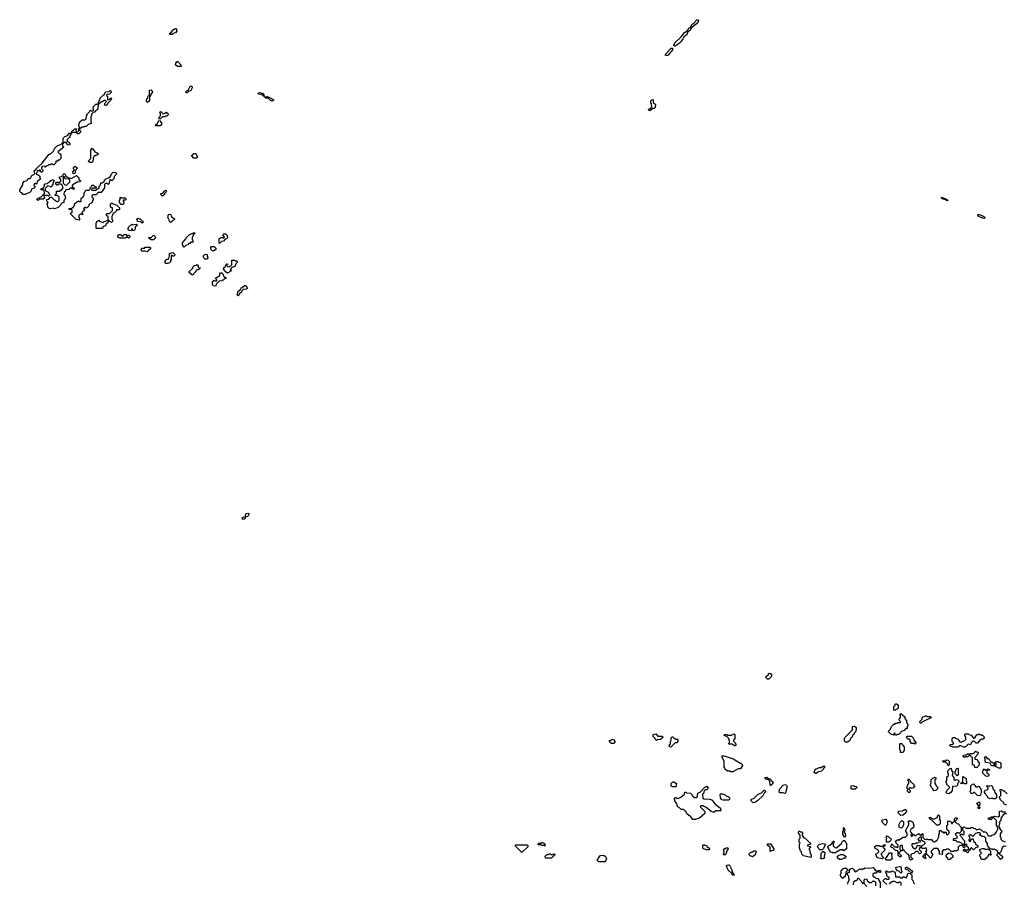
# Model space of a CAD drawing. Extents: x 2708302 to 2968450, y 494490 to 722710.
# Tile 184 of 256: x 2839900 to 2853035, y 677085 to 688606. Entities that reach past the tile are written whole.
import ezdxf

# ---------------------------------------------------------------- set-up
doc = ezdxf.new("R2010")
doc.units = 0

msp = doc.modelspace()

# ---------------------------------------------------------------- linework, layer by layer
at = {"layer": '0CON20XD'}
for points in [[(2848632, 688252), (2848628, 688265), (2848641, 688295), (2848724, 688376), (2848765, 688429), (2848810, 688460), (2848825, 688493), (2848848, 688502), (2848865, 688543), (2848892, 688558), (2848935, 688606), (2848950, 688605), (2848957, 688595), (2848946, 688564), (2848862, 688498), (2848852, 688488), (2848845, 688460), (2848822, 688448), (2848810, 688435), (2848800, 688405), (2848761, 688379), (2848750, 688365), (2848746, 688344), (2848718, 688315), (2848710, 688295), (2848645, 688252), (2848632, 688252)], [(2841935, 688410), (2841905, 688410), (2841900, 688415), (2841902, 688428), (2841918, 688432), (2841955, 688480), (2841965, 688480), (2841975, 688490), (2841988, 688488), (2841990, 688465), (2841998, 688452), (2841978, 688432), (2841945, 688420), (2841935, 688410)], [(2848545, 688130), (2848515, 688130), (2848514, 688145), (2848590, 688225), (2848608, 688228), (2848610, 688205), (2848545, 688130)], [(2842055, 687980), (2842005, 687982), (2841980, 688005), (2841983, 688027), (2842002, 688048), (2842008, 688048), (2842050, 688005), (2842050, 687995), (2842060, 687985), (2842055, 687980)], [(2839975, 686272), (2839945, 686272), (2839928, 686298), (2839915, 686300), (2839900, 686315), (2839900, 686335), (2839940, 686405), (2839940, 686425), (2839965, 686450), (2839998, 686462), (2840015, 686488), (2840032, 686488), (2840050, 686500), (2840064, 686526), (2840090, 686540), (2840100, 686555), (2840095, 686590), (2840118, 686612), (2840122, 686625), (2840138, 686632), (2840198, 686692), (2840295, 686810), (2840308, 686812), (2840350, 686850), (2840362, 686868), (2840365, 686888), (2840405, 686928), (2840448, 686942), (2840478, 686972), (2840478, 687015), (2840485, 687030), (2840504, 687046), (2840532, 687058), (2840565, 687090), (2840590, 687090), (2840590, 687105), (2840602, 687125), (2840618, 687132), (2840635, 687150), (2840658, 687148), (2840650, 687125), (2840662, 687112), (2840675, 687110), (2840688, 687122), (2840690, 687155), (2840700, 687160), (2840700, 687175), (2840690, 687185), (2840690, 687215), (2840700, 687225), (2840702, 687245), (2840735, 687268), (2840775, 687270), (2840788, 687282), (2840790, 687325), (2840800, 687335), (2840800, 687345), (2840828, 687372), (2840842, 687398), (2840855, 687390), (2840875, 687390), (2840888, 687402), (2840882, 687415), (2840885, 687450), (2840915, 687478), (2840935, 687480), (2840950, 687490), (2840950, 687505), (2840970, 687535), (2840970, 687555), (2841015, 687600), (2841028, 687602), (2841040, 687635), (2841050, 687645), (2841095, 687650), (2841105, 687660), (2841118, 687658), (2841120, 687635), (2841098, 687612), (2841065, 687610), (2841060, 687605), (2841060, 687595), (2841070, 687585), (2841072, 687542), (2841095, 687540), (2841112, 687558), (2841125, 687560), (2841130, 687555), (2841120, 687545), (2841118, 687532), (2841072, 687488), (2841068, 687472), (2841055, 687460), (2841030, 687465), (2841042, 687498), (2841060, 687515), (2841045, 687530), (2841025, 687530), (2841005, 687510), (2840985, 687510), (2840965, 687490), (2840950, 687490), (2840938, 687402), (2840922, 687398), (2840898, 687372), (2840882, 687368), (2840860, 687345), (2840860, 687325), (2840850, 687315), (2840850, 687245), (2840860, 687235), (2840848, 687222), (2840812, 687208), (2840785, 687180), (2840765, 687180), (2840755, 687170), (2840725, 687170), (2840715, 687160), (2840700, 687160), (2840700, 687135), (2840710, 687125), (2840710, 687105), (2840688, 687082), (2840672, 687082), (2840655, 687100), (2840605, 687100), (2840590, 687090), (2840570, 687055), (2840570, 687035), (2840555, 687030), (2840530, 687005), (2840532, 686992), (2840568, 686958), (2840568, 686942), (2840553, 686933), (2840532, 686942), (2840530, 686955), (2840518, 686968), (2840492, 686968), (2840470, 686945), (2840470, 686925), (2840490, 686905), (2840410, 686845), (2840412, 686832), (2840425, 686820), (2840438, 686818), (2840450, 686805), (2840448, 686752), (2840428, 686732), (2840415, 686730), (2840405, 686720), (2840380, 686720), (2840380, 686695), (2840355, 686670), (2840345, 686670), (2840335, 686680), (2840315, 686680), (2840305, 686670), (2840285, 686670), (2840275, 686660), (2840262, 686658), (2840245, 686640), (2840235, 686650), (2840202, 686648), (2840190, 686635), (2840190, 686615), (2840208, 686598), (2840210, 686585), (2840195, 686570), (2840182, 686572), (2840175, 686600), (2840165, 686600), (2840155, 686590), (2840132, 686588), (2840130, 686565), (2840120, 686555), (2840120, 686545), (2840148, 686538), (2840168, 686518), (2840170, 686495), (2840180, 686485), (2840132, 686448), (2840130, 686425), (2840118, 686412), (2840105, 686420), (2840092, 686418), (2840090, 686395), (2840108, 686378), (2840108, 686372), (2840095, 686360), (2840062, 686348), (2840050, 686315), (2840040, 686305), (2839975, 686272)], [(2841605, 687500), (2841590, 687515), (2841590, 687535), (2841610, 687565), (2841615, 687590), (2841630, 687595), (2841630, 687665), (2841655, 687670), (2841668, 687658), (2841670, 687645), (2841630, 687575), (2841630, 687525), (2841605, 687500)], [(2842135, 687630), (2842122, 687632), (2842122, 687648), (2842135, 687660), (2842148, 687662), (2842150, 687675), (2842158, 687682), (2842175, 687720), (2842198, 687718), (2842200, 687695), (2842185, 687660), (2842152, 687648), (2842135, 687630)], [(2843155, 687580), (2843127, 687607), (2843084, 687614), (2843082, 687625), (2843105, 687636), (2843137, 687625), (2843158, 687605), (2843160, 687585), (2843155, 687580)], [(2843265, 687520), (2843255, 687530), (2843245, 687530), (2843215, 687560), (2843185, 687560), (2843172, 687578), (2843205, 687580), (2843240, 687565), (2843290, 687535), (2843275, 687522), (2843265, 687520)], [(2848305, 687392), (2848290, 687405), (2848293, 687417), (2848318, 687422), (2848332, 687445), (2848330, 687485), (2848320, 687495), (2848320, 687525), (2848332, 687538), (2848345, 687540), (2848350, 687535), (2848352, 687502), (2848380, 687475), (2848378, 687435), (2848365, 687420), (2848345, 687420), (2848305, 687392)], [(2841775, 687280), (2841760, 687285), (2841760, 687305), (2841780, 687325), (2841780, 687355), (2841770, 687365), (2841772, 687378), (2841785, 687380), (2841815, 687350), (2841825, 687350), (2841855, 687370), (2841865, 687360), (2841878, 687358), (2841880, 687335), (2841865, 687320), (2841845, 687320), (2841835, 687310), (2841805, 687310), (2841775, 687280)], [(2841775, 687190), (2841715, 687190), (2841710, 687195), (2841715, 687210), (2841725, 687210), (2841738, 687222), (2841755, 687260), (2841778, 687258), (2841780, 687245), (2841790, 687235), (2841790, 687205), (2841775, 687190)], [(2840865, 686700), (2840835, 686700), (2840820, 686715), (2840822, 686728), (2840850, 686755), (2840850, 686865), (2840865, 686890), (2840902, 686842), (2840935, 686830), (2840950, 686815), (2840935, 686800), (2840915, 686800), (2840905, 686790), (2840892, 686788), (2840890, 686775), (2840880, 686765), (2840880, 686755), (2840890, 686745), (2840882, 686738), (2840865, 686700)], [(2842265, 686760), (2842225, 686760), (2842190, 686795), (2842208, 686802), (2842225, 686820), (2842245, 686820), (2842258, 686808), (2842260, 686795), (2842270, 686785), (2842265, 686760)], [(2840695, 685932), (2840655, 685940), (2840580, 686015), (2840582, 686028), (2840600, 686035), (2840600, 686065), (2840595, 686070), (2840562, 686072), (2840562, 686088), (2840595, 686090), (2840605, 686100), (2840618, 686102), (2840620, 686115), (2840630, 686125), (2840632, 686148), (2840662, 686178), (2840675, 686180), (2840685, 686190), (2840695, 686180), (2840718, 686182), (2840720, 686225), (2840748, 686242), (2840750, 686255), (2840760, 686265), (2840760, 686295), (2840770, 686305), (2840772, 686318), (2840785, 686330), (2840828, 686332), (2840840, 686345), (2840840, 686365), (2840858, 686382), (2840862, 686398), (2840885, 686400), (2840902, 686382), (2840920, 686375), (2840915, 686360), (2840872, 686358), (2840860, 686345), (2840862, 686332), (2840918, 686332), (2840932, 686348), (2840945, 686350), (2840958, 686362), (2840960, 686385), (2840980, 686405), (2840982, 686428), (2841005, 686430), (2841015, 686440), (2841028, 686442), (2841033, 686467), (2841050, 686485), (2841098, 686502), (2841118, 686522), (2841125, 686550), (2841145, 686570), (2841178, 686568), (2841190, 686555), (2841190, 686545), (2841160, 686515), (2841158, 686482), (2841135, 686460), (2841125, 686460), (2841115, 686470), (2841102, 686468), (2841088, 686412), (2841075, 686410), (2841065, 686420), (2841045, 686420), (2841032, 686408), (2841030, 686365), (2840988, 686302), (2840945, 686300), (2840932, 686288), (2840925, 686270), (2840875, 686270), (2840862, 686258), (2840862, 686242), (2840880, 686225), (2840880, 686205), (2840870, 686195), (2840868, 686172), (2840848, 686152), (2840835, 686150), (2840822, 686138), (2840820, 686115), (2840805, 686100), (2840795, 686100), (2840785, 686090), (2840775, 686100), (2840765, 686100), (2840752, 686088), (2840760, 686075), (2840760, 686055), (2840742, 686048), (2840730, 686035), (2840740, 686025), (2840738, 686002), (2840725, 686010), (2840705, 686010), (2840690, 685995), (2840690, 685965), (2840700, 685955), (2840700, 685935), (2840695, 685932)], [(2840625, 686550), (2840612, 686552), (2840610, 686575), (2840630, 686605), (2840620, 686615), (2840620, 686635), (2840635, 686650), (2840670, 686625), (2840652, 686608), (2840650, 686595), (2840640, 686585), (2840640, 686565), (2840625, 686550)], [(2840145, 686192), (2840132, 686202), (2840132, 686218), (2840188, 686242), (2840230, 686285), (2840228, 686328), (2840215, 686340), (2840205, 686340), (2840195, 686330), (2840182, 686348), (2840218, 686362), (2840220, 686375), (2840230, 686385), (2840230, 686405), (2840242, 686418), (2840265, 686420), (2840315, 686460), (2840325, 686460), (2840335, 686470), (2840348, 686468), (2840360, 686455), (2840340, 686425), (2840340, 686405), (2840330, 686395), (2840328, 686382), (2840315, 686370), (2840305, 686380), (2840275, 686390), (2840240, 686355), (2840242, 686332), (2840262, 686312), (2840275, 686310), (2840288, 686298), (2840290, 686285), (2840300, 686275), (2840298, 686262), (2840285, 686250), (2840275, 686260), (2840225, 686260), (2840220, 686245), (2840230, 686235), (2840230, 686225), (2840215, 686210), (2840165, 686210), (2840145, 686192)], [(2840365, 686082), (2840345, 686090), (2840307, 686083), (2840282, 686095), (2840270, 686135), (2840260, 686145), (2840280, 686165), (2840260, 686185), (2840260, 686205), (2840288, 686212), (2840312, 686238), (2840325, 686240), (2840362, 686202), (2840375, 686200), (2840395, 686180), (2840415, 686180), (2840428, 686192), (2840428, 686238), (2840405, 686260), (2840375, 686260), (2840370, 686265), (2840390, 686285), (2840392, 686318), (2840435, 686320), (2840445, 686330), (2840458, 686332), (2840480, 686365), (2840468, 686398), (2840455, 686410), (2840415, 686410), (2840405, 686400), (2840395, 686400), (2840380, 686415), (2840380, 686425), (2840392, 686438), (2840435, 686440), (2840448, 686452), (2840450, 686475), (2840430, 686495), (2840432, 686508), (2840458, 686512), (2840478, 686532), (2840485, 686550), (2840498, 686548), (2840510, 686535), (2840512, 686522), (2840525, 686510), (2840538, 686508), (2840555, 686490), (2840595, 686490), (2840658, 686528), (2840688, 686498), (2840690, 686475), (2840710, 686455), (2840708, 686442), (2840665, 686440), (2840602, 686398), (2840602, 686382), (2840630, 686355), (2840618, 686342), (2840595, 686360), (2840575, 686360), (2840555, 686340), (2840522, 686338), (2840510, 686325), (2840508, 686312), (2840492, 686308), (2840490, 686275), (2840500, 686265), (2840510, 686235), (2840500, 686205), (2840490, 686195), (2840490, 686165), (2840462, 686158), (2840450, 686145), (2840450, 686135), (2840415, 686100), (2840365, 686082)], [(2840525, 686400), (2840568, 686442), (2840570, 686465), (2840555, 686480), (2840512, 686482), (2840500, 686495), (2840498, 686508), (2840485, 686510), (2840480, 686505), (2840480, 686425), (2840502, 686402), (2840525, 686400)], [(2841805, 686250), (2841782, 686272), (2841782, 686288), (2841808, 686292), (2841828, 686312), (2841835, 686330), (2841848, 686328), (2841858, 686312), (2841832, 686288), (2841830, 686275), (2841805, 686250)], [(2841275, 686140), (2841252, 686142), (2841230, 686165), (2841230, 686195), (2841240, 686205), (2841240, 686235), (2841245, 686240), (2841255, 686230), (2841305, 686230), (2841320, 686215), (2841305, 686200), (2841282, 686198), (2841280, 686185), (2841290, 686175), (2841290, 686155), (2841275, 686140)], [(2852285, 686192), (2852265, 686194), (2852253, 686203), (2852212, 686215), (2852195, 686232), (2852195, 686240), (2852265, 686212), (2852285, 686192)], [(2841125, 685900), (2841115, 685910), (2841102, 685912), (2841082, 685932), (2841080, 685975), (2841060, 685995), (2841060, 686015), (2841065, 686020), (2841098, 686022), (2841138, 686062), (2841138, 686098), (2841122, 686102), (2841110, 686115), (2841112, 686148), (2841125, 686160), (2841135, 686160), (2841145, 686150), (2841195, 686130), (2841230, 686095), (2841230, 686075), (2841225, 686070), (2841192, 686068), (2841190, 686055), (2841165, 686030), (2841155, 686030), (2841142, 686018), (2841140, 685995), (2841130, 685985), (2841130, 685945), (2841140, 685935), (2841140, 685915), (2841125, 685900)], [(2841005, 685820), (2840925, 685820), (2840920, 685825), (2840920, 685895), (2840930, 685905), (2840930, 685915), (2840955, 685930), (2840965, 685920), (2841015, 685900), (2841022, 685908), (2841068, 685928), (2841080, 685915), (2841078, 685892), (2841052, 685888), (2841048, 685862), (2841035, 685850), (2841012, 685848), (2841005, 685820)], [(2841535, 685890), (2841515, 685910), (2841472, 685912), (2841470, 685935), (2841460, 685945), (2841485, 685960), (2841495, 685950), (2841508, 685948), (2841550, 685905), (2841535, 685890)], [(2841915, 685900), (2841900, 685915), (2841888, 685948), (2841870, 685965), (2841880, 685975), (2841882, 685998), (2841895, 686010), (2841918, 686008), (2841922, 685982), (2841970, 685945), (2841955, 685930), (2841942, 685928), (2841915, 685900)], [(2852765, 685954), (2852746, 685956), (2852688, 685985), (2852680, 686005), (2852698, 686005), (2852756, 685985), (2852779, 685965), (2852765, 685954)], [(2841425, 685790), (2841412, 685792), (2841395, 685820), (2841385, 685790), (2841362, 685792), (2841340, 685815), (2841350, 685825), (2841352, 685838), (2841395, 685880), (2841405, 685870), (2841455, 685880), (2841470, 685865), (2841442, 685838), (2841440, 685815), (2841425, 685790)], [(2841355, 685690), (2841345, 685700), (2841315, 685700), (2841305, 685690), (2841235, 685690), (2841210, 685705), (2841210, 685725), (2841225, 685740), (2841245, 685740), (2841262, 685722), (2841275, 685720), (2841295, 685740), (2841315, 685740), (2841335, 685720), (2841345, 685730), (2841355, 685730), (2841368, 685718), (2841370, 685705), (2841355, 685690)], [(2841685, 685670), (2841655, 685670), (2841645, 685680), (2841632, 685682), (2841620, 685695), (2841625, 685700), (2841655, 685700), (2841682, 685728), (2841695, 685730), (2841710, 685695), (2841685, 685670)], [(2842095, 685570), (2842080, 685575), (2842080, 685595), (2842070, 685605), (2842072, 685628), (2842118, 685682), (2842120, 685695), (2842162, 685738), (2842228, 685768), (2842240, 685755), (2842212, 685738), (2842210, 685715), (2842200, 685705), (2842200, 685675), (2842210, 685665), (2842208, 685632), (2842195, 685640), (2842182, 685638), (2842168, 685622), (2842152, 685618), (2842148, 685602), (2842122, 685598), (2842095, 685570)], [(2842565, 685620), (2842560, 685625), (2842562, 685688), (2842575, 685690), (2842585, 685700), (2842605, 685700), (2842618, 685692), (2842630, 685705), (2842610, 685735), (2842625, 685750), (2842645, 685750), (2842667, 685727), (2842670, 685695), (2842658, 685682), (2842642, 685678), (2842618, 685652), (2842592, 685648), (2842565, 685620)], [(2841595, 685510), (2841575, 685520), (2841535, 685520), (2841520, 685535), (2841520, 685545), (2841535, 685560), (2841565, 685560), (2841575, 685570), (2841635, 685570), (2841648, 685552), (2841635, 685540), (2841622, 685538), (2841618, 685522), (2841605, 685512), (2841595, 685510)], [(2842485, 685520), (2842472, 685522), (2842450, 685545), (2842450, 685575), (2842455, 685580), (2842495, 685580), (2842517, 685557), (2842515, 685540), (2842485, 685520)], [(2841875, 685353), (2841850, 685355), (2841840, 685365), (2841840, 685385), (2841865, 685410), (2841875, 685410), (2841888, 685422), (2841900, 685455), (2841900, 685485), (2841923, 685497), (2841945, 685500), (2841970, 685475), (2841970, 685465), (2841955, 685450), (2841945, 685450), (2841935, 685460), (2841922, 685458), (2841920, 685405), (2841910, 685395), (2841910, 685375), (2841898, 685362), (2841875, 685353)], [(2842375, 685410), (2842350, 685435), (2842353, 685457), (2842375, 685480), (2842400, 685475), (2842400, 685445), (2842410, 685435), (2842410, 685425), (2842395, 685412), (2842375, 685410)], [(2842685, 685230), (2842665, 685230), (2842648, 685248), (2842632, 685252), (2842630, 685265), (2842620, 685275), (2842622, 685298), (2842638, 685302), (2842650, 685335), (2842665, 685350), (2842680, 685345), (2842660, 685340), (2842660, 685325), (2842672, 685312), (2842695, 685310), (2842705, 685320), (2842718, 685322), (2842730, 685335), (2842732, 685398), (2842765, 685400), (2842775, 685390), (2842798, 685388), (2842800, 685365), (2842782, 685348), (2842770, 685315), (2842732, 685298), (2842710, 685275), (2842720, 685265), (2842718, 685252), (2842702, 685248), (2842685, 685230)], [(2842215, 685200), (2842195, 685200), (2842162, 685232), (2842160, 685245), (2842208, 685292), (2842210, 685305), (2842232, 685328), (2842255, 685330), (2842265, 685340), (2842280, 685325), (2842282, 685302), (2842310, 685295), (2842285, 685270), (2842262, 685268), (2842250, 685255), (2842250, 685245), (2842222, 685218), (2842215, 685200)], [(2842515, 685050), (2842482, 685055), (2842470, 685075), (2842470, 685105), (2842495, 685130), (2842505, 685120), (2842528, 685122), (2842530, 685135), (2842512, 685152), (2842512, 685158), (2842568, 685192), (2842570, 685225), (2842575, 685230), (2842595, 685230), (2842610, 685215), (2842622, 685182), (2842635, 685170), (2842648, 685168), (2842650, 685155), (2842632, 685148), (2842615, 685130), (2842605, 685130), (2842595, 685120), (2842562, 685118), (2842522, 685078), (2842515, 685050)], [(2842815, 684922), (2842800, 684935), (2842800, 684945), (2842810, 684955), (2842812, 684978), (2842848, 685012), (2842855, 685030), (2842868, 685032), (2842905, 685060), (2842918, 685058), (2842938, 685022), (2842925, 685010), (2842882, 685008), (2842862, 684988), (2842858, 684972), (2842832, 684948), (2842830, 684935), (2842815, 684922)], [(2842885, 681937), (2842872, 681942), (2842874, 681965), (2842895, 681972), (2842910, 681970), (2842918, 682012), (2842945, 682022), (2842955, 682020), (2842956, 682005), (2842942, 681978), (2842910, 681970), (2842902, 681945), (2842895, 681941), (2842885, 681937)], [(2849895, 679810), (2849875, 679810), (2849860, 679825), (2849860, 679845), (2849888, 679872), (2849890, 679885), (2849905, 679890), (2849928, 679875), (2849930, 679845), (2849895, 679810)], [(2851575, 679390), (2851560, 679395), (2851560, 679445), (2851578, 679462), (2851582, 679478), (2851595, 679480), (2851620, 679465), (2851620, 679415), (2851582, 679398), (2851575, 679390)], [(2851595, 679060), (2851582, 679062), (2851575, 679090), (2851560, 679085), (2851560, 679075), (2851570, 679065), (2851565, 679060), (2851523, 679073), (2851490, 679105), (2851490, 679115), (2851518, 679142), (2851530, 679175), (2851562, 679208), (2851575, 679210), (2851585, 679220), (2851605, 679220), (2851615, 679230), (2851648, 679232), (2851650, 679245), (2851633, 679263), (2851632, 679275), (2851650, 679295), (2851650, 679325), (2851640, 679335), (2851655, 679350), (2851710, 679305), (2851710, 679285), (2851730, 679255), (2851730, 679235), (2851750, 679205), (2851750, 679185), (2851740, 679175), (2851738, 679152), (2851722, 679148), (2851700, 679125), (2851662, 679108), (2851628, 679072), (2851605, 679070), (2851595, 679060)], [(2851925, 679220), (2851912, 679222), (2851910, 679245), (2851940, 679275), (2851942, 679308), (2851975, 679310), (2851982, 679318), (2851995, 679320), (2852005, 679310), (2852045, 679310), (2852058, 679298), (2852058, 679292), (2852045, 679290), (2852038, 679282), (2851942, 679238), (2851925, 679220)], [(2848395, 678990), (2848382, 679002), (2848378, 679018), (2848352, 679042), (2848352, 679068), (2848385, 679080), (2848415, 679050), (2848465, 679050), (2848478, 679038), (2848478, 679032), (2848448, 679002), (2848405, 679000), (2848395, 678990)], [(2849445, 678920), (2849435, 678920), (2849405, 678940), (2849362, 678942), (2849360, 678955), (2849370, 678965), (2849370, 678995), (2849360, 679005), (2849358, 679018), (2849338, 679038), (2849300, 679055), (2849302, 679068), (2849335, 679070), (2849345, 679060), (2849395, 679060), (2849425, 679080), (2849438, 679068), (2849440, 679015), (2849420, 678985), (2849450, 678955), (2849450, 678945), (2849460, 678935), (2849445, 678920)], [(2850945, 678970), (2850915, 678970), (2850903, 678983), (2850902, 679015), (2850910, 679035), (2851008, 679132), (2851012, 679178), (2851035, 679180), (2851060, 679165), (2851060, 679135), (2851050, 679105), (2851032, 679088), (2851030, 679075), (2851010, 679055), (2851010, 679045), (2850982, 679018), (2850970, 678985), (2850945, 678970)], [(2852495, 678900), (2852455, 678920), (2852432, 678918), (2852425, 678900), (2852345, 678900), (2852338, 678908), (2852322, 678912), (2852310, 678925), (2852312, 678938), (2852345, 678940), (2852360, 678955), (2852340, 678975), (2852340, 679015), (2852352, 679028), (2852375, 679030), (2852382, 679022), (2852415, 679010), (2852442, 678972), (2852465, 678970), (2852472, 678978), (2852508, 678992), (2852520, 679005), (2852520, 679035), (2852510, 679055), (2852515, 679080), (2852555, 679080), (2852562, 679072), (2852595, 679060), (2852625, 679020), (2852638, 679022), (2852650, 679035), (2852650, 679045), (2852675, 679070), (2852685, 679070), (2852695, 679080), (2852705, 679070), (2852725, 679070), (2852732, 679062), (2852745, 679060), (2852760, 679045), (2852768, 679022), (2852755, 679010), (2852735, 679010), (2852728, 679002), (2852712, 678998), (2852678, 678955), (2852660, 678955), (2852635, 678980), (2852615, 678980), (2852592, 678958), (2852586, 678934), (2852555, 678940), (2852515, 678903), (2852495, 678900)], [(2847825, 678950), (2847795, 678950), (2847788, 678958), (2847775, 678960), (2847762, 678988), (2847775, 678990), (2847805, 679010), (2847812, 679002), (2847825, 679000), (2847840, 678975), (2847838, 678962), (2847825, 678950)], [(2848585, 678900), (2848570, 678905), (2848570, 678935), (2848580, 678945), (2848580, 678975), (2848590, 678995), (2848593, 679027), (2848605, 679040), (2848615, 679040), (2848632, 679022), (2848655, 679010), (2848675, 679010), (2848680, 679005), (2848680, 678975), (2848665, 678960), (2848642, 678958), (2848585, 678900)], [(2851675, 678830), (2851652, 678832), (2851650, 678855), (2851640, 678865), (2851640, 678945), (2851645, 678950), (2851668, 678948), (2851672, 678932), (2851688, 678928), (2851690, 678915), (2851700, 678905), (2851700, 678855), (2851675, 678830)], [(2851845, 678940), (2851835, 678950), (2851795, 678950), (2851780, 678975), (2851778, 678998), (2851765, 679010), (2851745, 679010), (2851732, 679038), (2851745, 679050), (2851798, 679048), (2851820, 679025), (2851832, 678992), (2851850, 678975), (2851850, 678965), (2851860, 678955), (2851845, 678940)], [(2852675, 678630), (2852642, 678632), (2852638, 678658), (2852625, 678660), (2852612, 678672), (2852610, 678765), (2852592, 678772), (2852588, 678788), (2852565, 678790), (2852547, 678773), (2852515, 678770), (2852505, 678762), (2852480, 678775), (2852490, 678785), (2852490, 678795), (2852525, 678800), (2852545, 678810), (2852575, 678810), (2852585, 678818), (2852622, 678818), (2852638, 678832), (2852645, 678850), (2852655, 678840), (2852678, 678838), (2852690, 678825), (2852688, 678812), (2852640, 678765), (2852642, 678742), (2852668, 678738), (2852680, 678725), (2852682, 678712), (2852700, 678695), (2852700, 678665), (2852690, 678655), (2852688, 678642), (2852675, 678630)], [(2849415, 678570), (2849385, 678570), (2849375, 678580), (2849345, 678580), (2849312, 678602), (2849310, 678615), (2849300, 678625), (2849300, 678715), (2849270, 678765), (2849273, 678787), (2849300, 678785), (2849418, 678745), (2849538, 678675), (2849542, 678655), (2849515, 678610), (2849485, 678610), (2849415, 678570)], [(2852285, 678650), (2852278, 678678), (2852258, 678698), (2852225, 678700), (2852210, 678715), (2852215, 678720), (2852255, 678720), (2852265, 678730), (2852288, 678728), (2852310, 678705), (2852300, 678695), (2852300, 678665), (2852285, 678650)], [(2852985, 678620), (2852955, 678620), (2852948, 678628), (2852912, 678642), (2852912, 678658), (2852930, 678665), (2852925, 678680), (2852905, 678680), (2852888, 678652), (2852865, 678650), (2852848, 678688), (2852790, 678695), (2852780, 678705), (2852780, 678755), (2852772, 678768), (2852788, 678778), (2852800, 678765), (2852802, 678752), (2852818, 678748), (2852862, 678702), (2852875, 678700), (2852885, 678690), (2852905, 678690), (2852925, 678710), (2852955, 678710), (2852962, 678702), (2852978, 678698), (2852990, 678685), (2852990, 678625), (2852985, 678620)], [(2850515, 678550), (2850500, 678565), (2850515, 678610), (2850535, 678610), (2850565, 678630), (2850595, 678630), (2850625, 678650), (2850638, 678648), (2850638, 678632), (2850622, 678618), (2850618, 678602), (2850595, 678580), (2850555, 678570), (2850525, 678552), (2850515, 678550)], [(2852295, 678280), (2852272, 678282), (2852260, 678295), (2852260, 678305), (2852270, 678315), (2852272, 678328), (2852310, 678365), (2852270, 678405), (2852270, 678415), (2852260, 678425), (2852260, 678445), (2852270, 678455), (2852270, 678505), (2852290, 678525), (2852290, 678545), (2852280, 678555), (2852280, 678585), (2852312, 678618), (2852325, 678620), (2852332, 678592), (2852350, 678575), (2852340, 678525), (2852360, 678495), (2852362, 678472), (2852375, 678460), (2852385, 678460), (2852395, 678470), (2852425, 678460), (2852430, 678435), (2852412, 678418), (2852410, 678395), (2852398, 678382), (2852342, 678378), (2852340, 678325), (2852325, 678300), (2852295, 678280)], [(2852405, 678520), (2852380, 678545), (2852380, 678575), (2852390, 678585), (2852392, 678608), (2852402, 678618), (2852415, 678620), (2852420, 678615), (2852420, 678535), (2852405, 678520)], [(2852815, 678510), (2852790, 678515), (2852740, 678565), (2852748, 678572), (2852752, 678595), (2852765, 678610), (2852785, 678590), (2852815, 678610), (2852828, 678608), (2852840, 678595), (2852815, 678590), (2852800, 678575), (2852802, 678552), (2852830, 678545), (2852830, 678525), (2852815, 678510)], [(2848615, 678370), (2848592, 678382), (2848590, 678415), (2848612, 678438), (2848625, 678440), (2848660, 678415), (2848655, 678373), (2848615, 678370)], [(2849915, 678390), (2849910, 678395), (2849908, 678448), (2849885, 678470), (2849855, 678470), (2849842, 678498), (2849865, 678500), (2849895, 678480), (2849915, 678478), (2849922, 678462), (2849950, 678435), (2849940, 678405), (2849915, 678390)], [(2851765, 678292), (2851743, 678313), (2851742, 678328), (2851750, 678335), (2851740, 678345), (2851740, 678375), (2851760, 678425), (2851760, 678445), (2851750, 678455), (2851755, 678480), (2851778, 678458), (2851782, 678442), (2851830, 678405), (2851830, 678395), (2851840, 678385), (2851815, 678352), (2851795, 678350), (2851788, 678358), (2851775, 678360), (2851762, 678348), (2851762, 678342), (2851780, 678325), (2851780, 678305), (2851765, 678292)], [(2852095, 678320), (2852085, 678330), (2852080, 678345), (2852063, 678363), (2852052, 678395), (2852053, 678417), (2852060, 678425), (2852060, 678465), (2852082, 678488), (2852095, 678490), (2852105, 678500), (2852120, 678495), (2852120, 678475), (2852110, 678465), (2852108, 678425), (2852128, 678385), (2852150, 678365), (2852136, 678334), (2852115, 678322), (2852095, 678320)], [(2852525, 678410), (2852505, 678410), (2852495, 678420), (2852485, 678420), (2852475, 678410), (2852450, 678415), (2852480, 678445), (2852480, 678505), (2852485, 678510), (2852528, 678485), (2852530, 678415), (2852525, 678410)], [(2848915, 677934), (2848882, 677935), (2848838, 677988), (2848825, 677990), (2848802, 678012), (2848788, 678048), (2848772, 678052), (2848755, 678070), (2848725, 678070), (2848698, 678098), (2848682, 678102), (2848670, 678115), (2848670, 678135), (2848660, 678145), (2848660, 678155), (2848640, 678185), (2848640, 678205), (2848630, 678215), (2848645, 678230), (2848655, 678230), (2848665, 678220), (2848695, 678220), (2848718, 678232), (2848768, 678272), (2848775, 678300), (2848785, 678300), (2848795, 678290), (2848847, 678287), (2848868, 678268), (2848870, 678255), (2848882, 678242), (2848895, 678240), (2848905, 678230), (2848925, 678230), (2848940, 678245), (2848943, 678277), (2848952, 678288), (2848962, 678298), (2848978, 678302), (2849045, 678370), (2849055, 678370), (2849065, 678380), (2849080, 678365), (2849080, 678345), (2849068, 678332), (2849045, 678330), (2849032, 678318), (2849020, 678285), (2849010, 678275), (2849012, 678222), (2849025, 678210), (2849105, 678208), (2849140, 678195), (2849152, 678172), (2849180, 678140), (2849248, 678088), (2849250, 678065), (2849258, 678055), (2849255, 678050), (2849188, 678052), (2849165, 678033), (2849145, 678033), (2849125, 678042), (2849055, 678100), (2849025, 678110), (2849015, 678120), (2848985, 678120), (2848980, 678115), (2848982, 678102), (2849038, 678045), (2849038, 678015), (2848970, 677955), (2848925, 677942), (2848915, 677934)], [(2849685, 678160), (2849672, 678172), (2849660, 678185), (2849660, 678205), (2849698, 678222), (2849750, 678275), (2849798, 678292), (2849832, 678328), (2849838, 678328), (2849850, 678315), (2849850, 678305), (2849832, 678288), (2849815, 678250), (2849745, 678188), (2849705, 678163), (2849685, 678160)], [(2850105, 678282), (2850085, 678290), (2850035, 678290), (2850030, 678315), (2850042, 678345), (2850083, 678395), (2850107, 678403), (2850130, 678395), (2850140, 678375), (2850117, 678293), (2850105, 678282)], [(2851045, 678340), (2851002, 678342), (2850990, 678355), (2850990, 678385), (2851025, 678388), (2851035, 678380), (2851058, 678378), (2851070, 678365), (2851045, 678340)], [(2852705, 678250), (2852677, 678257), (2852635, 678300), (2852622, 678298), (2852605, 678280), (2852592, 678282), (2852590, 678295), (2852580, 678305), (2852580, 678315), (2852590, 678325), (2852590, 678385), (2852612, 678408), (2852625, 678410), (2852655, 678370), (2852675, 678370), (2852685, 678380), (2852698, 678378), (2852710, 678365), (2852712, 678352), (2852727, 678337), (2852728, 678295), (2852717, 678263), (2852705, 678250)], [(2852915, 678210), (2852885, 678210), (2852875, 678220), (2852845, 678210), (2852838, 678218), (2852825, 678220), (2852810, 678235), (2852810, 678245), (2852795, 678260), (2852790, 678275), (2852770, 678295), (2852770, 678315), (2852783, 678327), (2852808, 678332), (2852820, 678345), (2852818, 678358), (2852800, 678375), (2852802, 678388), (2852835, 678380), (2852843, 678387), (2852865, 678390), (2852878, 678378), (2852880, 678345), (2852905, 678320), (2852910, 678295), (2852930, 678265), (2852930, 678225), (2852915, 678210)], [(2853068, 678128), (2853035, 678140), (2853028, 678158), (2852980, 678205), (2852980, 678215), (2852970, 678225), (2852972, 678238), (2852990, 678255), (2852990, 678305), (2852980, 678315), (2852980, 678335), (2852997, 678337), (2853025, 678320), (2853035, 678320), (2853075, 678280)], [(2849355, 678192), (2849285, 678192), (2849265, 678200), (2849250, 678225), (2849245, 678270), (2849255, 678280), (2849275, 678280), (2849310, 678265), (2849325, 678250), (2849350, 678245), (2849370, 678225), (2849370, 678205), (2849355, 678192)], [(2852695, 678080), (2852680, 678095), (2852690, 678105), (2852690, 678125), (2852670, 678155), (2852705, 678170), (2852710, 678145), (2852700, 678115), (2852708, 678095), (2852695, 678080)], [(2851785, 677394), (2851770, 677405), (2851768, 677458), (2851758, 677468), (2851742, 677472), (2851702, 677512), (2851698, 677528), (2851680, 677530), (2851678, 677522), (2851662, 677512), (2851662, 677528), (2851680, 677530), (2851678, 677588), (2851655, 677590), (2851640, 677575), (2851640, 677535), (2851650, 677525), (2851650, 677515), (2851632, 677498), (2851630, 677485), (2851660, 677455), (2851658, 677442), (2851645, 677432), (2851620, 677455), (2851618, 677508), (2851605, 677520), (2851582, 677522), (2851548, 677558), (2851524, 677564), (2851520, 677575), (2851535, 677610), (2851572, 677572), (2851595, 677570), (2851608, 677562), (2851620, 677575), (2851620, 677595), (2851592, 677622), (2851582, 677648), (2851615, 677670), (2851625, 677660), (2851685, 677700), (2851715, 677700), (2851738, 677722), (2851740, 677755), (2851720, 677775), (2851720, 677795), (2851760, 677865), (2851760, 677895), (2851750, 677905), (2851762, 677918), (2851785, 677920), (2851815, 677900), (2851827, 677853), (2851825, 677830), (2851790, 677805), (2851780, 677785), (2851782, 677772), (2851800, 677755), (2851800, 677745), (2851790, 677735), (2851792, 677712), (2851808, 677712), (2851825, 677740), (2851842, 677722), (2851855, 677720), (2851875, 677740), (2851885, 677740), (2851895, 677750), (2851908, 677738), (2851912, 677722), (2851925, 677720), (2851932, 677738), (2851945, 677750), (2851950, 677745), (2851950, 677695), (2851972, 677672), (2851995, 677670), (2852005, 677680), (2852015, 677670), (2852065, 677670), (2852082, 677642), (2852105, 677640), (2852138, 677662), (2852160, 677705), (2852160, 677735), (2852170, 677745), (2852172, 677788), (2852188, 677788), (2852202, 677772), (2852215, 677770), (2852225, 677760), (2852235, 677760), (2852245, 677770), (2852258, 677768), (2852260, 677745), (2852275, 677730), (2852298, 677752), (2852298, 677778), (2852270, 677805), (2852270, 677855), (2852280, 677865), (2852280, 677915), (2852295, 677920), (2852302, 677912), (2852318, 677908), (2852330, 677895), (2852332, 677882), (2852340, 677880), (2852342, 677898), (2852370, 677915), (2852370, 677945), (2852385, 677960), (2852405, 677960), (2852410, 677945), (2852382, 677918), (2852380, 677905), (2852402, 677882), (2852418, 677878), (2852460, 677835), (2852460, 677775), (2852438, 677752), (2852422, 677752), (2852418, 677758), (2852405, 677760), (2852380, 677735), (2852410, 677705), (2852400, 677695), (2852398, 677682), (2852355, 677680), (2852350, 677665), (2852355, 677660), (2852385, 677660), (2852405, 677640), (2852435, 677640), (2852442, 677632), (2852455, 677630), (2852485, 677600), (2852500, 677600), (2852500, 677615), (2852510, 677625), (2852510, 677645), (2852480, 677675), (2852478, 677688), (2852440, 677725), (2852455, 677740), (2852475, 677740), (2852485, 677730), (2852500, 677735), (2852500, 677775), (2852480, 677795), (2852480, 677825), (2852495, 677840), (2852525, 677820), (2852585, 677820), (2852595, 677830), (2852615, 677830), (2852625, 677820), (2852648, 677818), (2852665, 677800), (2852705, 677810), (2852712, 677802), (2852728, 677798), (2852752, 677772), (2852785, 677770), (2852808, 677748), (2852812, 677732), (2852825, 677720), (2852865, 677720), (2852872, 677728), (2852908, 677742), (2852928, 677762), (2852940, 677795), (2852950, 677805), (2852950, 677835), (2852930, 677855), (2852930, 677925), (2852895, 677960), (2852882, 677958), (2852855, 677930), (2852822, 677942), (2852822, 677958), (2852855, 677960), (2852865, 677970), (2852885, 677970), (2852905, 677980), (2852955, 677970), (2852970, 677985), (2852973, 678047), (2852995, 678050), (2853015, 678040), (2853055, 678040)], [(2851655, 677990), (2851642, 678002), (2851620, 678025), (2851622, 678048), (2851675, 678050), (2851705, 678070), (2851718, 678068), (2851730, 678055), (2851730, 678045), (2851720, 678035), (2851720, 678025), (2851685, 677992), (2851655, 677990)], [(2851455, 677860), (2851445, 677860), (2851410, 677895), (2851410, 677905), (2851400, 677915), (2851405, 677930), (2851455, 677940), (2851470, 677925), (2851470, 677895), (2851455, 677860)], [(2851665, 677822), (2851633, 677833), (2851632, 677875), (2851645, 677900), (2851665, 677920), (2851675, 677920), (2851688, 677905), (2851690, 677865), (2851678, 677832), (2851665, 677822)], [(2852155, 677860), (2852135, 677860), (2852068, 677928), (2852055, 677930), (2852042, 677942), (2852032, 677958), (2852047, 677967), (2852062, 677952), (2852095, 677940), (2852138, 677962), (2852150, 677975), (2852150, 677995), (2852158, 677998), (2852170, 677985), (2852170, 677935), (2852178, 677925), (2852180, 677885), (2852175, 677870), (2852165, 677870), (2852155, 677860)], [(2853065, 678010), (2853035, 678010), (2853002, 677978), (2853000, 677965), (2852990, 677955), (2852990, 677925), (2852970, 677905), (2852970, 677875), (2852960, 677855), (2852960, 677845), (2852970, 677835), (2852970, 677815), (2852995, 677790), (2853000, 677775), (2852980, 677745), (2852980, 677705), (2852987, 677697), (2852990, 677675), (2853012, 677652), (2853045, 677640)], [(2850455, 677430), (2850355, 677450), (2850333, 677473), (2850330, 677505), (2850315, 677520), (2850303, 677557), (2850302, 677605), (2850310, 677625), (2850300, 677635), (2850300, 677675), (2850310, 677685), (2850310, 677725), (2850290, 677755), (2850295, 677780), (2850305, 677780), (2850315, 677770), (2850335, 677770), (2850348, 677758), (2850340, 677745), (2850342, 677712), (2850362, 677692), (2850378, 677688), (2850450, 677615), (2850448, 677602), (2850415, 677600), (2850410, 677585), (2850450, 677575), (2850448, 677562), (2850430, 677555), (2850430, 677535), (2850440, 677525), (2850440, 677495), (2850460, 677465), (2850460, 677435), (2850455, 677430)], [(2850905, 677700), (2850880, 677735), (2850880, 677775), (2850890, 677785), (2850890, 677825), (2850895, 677830), (2850908, 677805), (2850900, 677765), (2850910, 677755), (2850910, 677735), (2850920, 677725), (2850905, 677700)], [(2850785, 677490), (2850745, 677490), (2850738, 677498), (2850722, 677502), (2850702, 677522), (2850690, 677555), (2850680, 677565), (2850682, 677578), (2850692, 677588), (2850708, 677592), (2850738, 677622), (2850742, 677638), (2850755, 677648), (2850760, 677645), (2850760, 677625), (2850750, 677615), (2850750, 677585), (2850772, 677562), (2850795, 677560), (2850868, 677622), (2850872, 677638), (2850892, 677658), (2850908, 677658), (2850920, 677625), (2850930, 677615), (2850930, 677545), (2850895, 677520), (2850885, 677530), (2850845, 677530), (2850815, 677510), (2850802, 677508), (2850785, 677490)], [(2851495, 677632), (2851463, 677633), (2851462, 677675), (2851470, 677685), (2851460, 677695), (2851465, 677720), (2851472, 677712), (2851485, 677710), (2851502, 677692), (2851518, 677688), (2851530, 677675), (2851520, 677665), (2851518, 677652), (2851495, 677632)], [(2852818, 677578), (2852810, 677585), (2852810, 677615), (2852790, 677645), (2852788, 677688), (2852765, 677710), (2852735, 677710), (2852728, 677718), (2852712, 677722), (2852710, 677735), (2852720, 677745), (2852708, 677758), (2852675, 677760), (2852668, 677752), (2852652, 677748), (2852615, 677710), (2852585, 677730), (2852562, 677728), (2852560, 677715), (2852570, 677705), (2852570, 677675), (2852560, 677665), (2852560, 677655), (2852575, 677640), (2852588, 677652), (2852590, 677665), (2852602, 677678), (2852618, 677678), (2852622, 677642), (2852635, 677640), (2852648, 677628), (2852652, 677612), (2852680, 677585), (2852680, 677565), (2852652, 677558), (2852625, 677530), (2852598, 677558), (2852592, 677558), (2852580, 677545), (2852578, 677532), (2852562, 677518), (2852558, 677502), (2852545, 677490), (2852518, 677518), (2852505, 677510), (2852490, 677525), (2852495, 677540), (2852505, 677540), (2852515, 677530), (2852545, 677530), (2852560, 677545), (2852558, 677558), (2852532, 677582), (2852540, 677595), (2852525, 677610), (2852515, 677600), (2852500, 677600), (2852510, 677585), (2852505, 677560), (2852492, 677562), (2852488, 677578), (2852475, 677590), (2852442, 677588), (2852420, 677565), (2852418, 677532), (2852397, 677513), (2852385, 677520), (2852365, 677520), (2852355, 677510), (2852325, 677510), (2852295, 677540), (2852265, 677540), (2852255, 677530), (2852225, 677530), (2852200, 677505), (2852210, 677495), (2852205, 677470), (2852172, 677472), (2852170, 677515), (2852148, 677548), (2852095, 677550), (2852060, 677515), (2852060, 677495), (2852080, 677465), (2852072, 677458), (2852055, 677420), (2852040, 677425), (2852038, 677438), (2852008, 677468), (2851995, 677470), (2851980, 677455), (2851980, 677435), (2851990, 677425), (2851985, 677410), (2851952, 677432), (2851950, 677445), (2851968, 677462), (2851972, 677478), (2851988, 677482), (2852000, 677495), (2851990, 677505), (2851990, 677515), (2852000, 677525), (2851998, 677548), (2851985, 677560), (2851975, 677550), (2851945, 677550), (2851935, 677560), (2851905, 677560), (2851900, 677535), (2851928, 677508), (2851928, 677492), (2851918, 677482), (2851905, 677480), (2851892, 677492), (2851888, 677508), (2851855, 677510), (2851828, 677482), (2851802, 677478), (2851790, 677465), (2851790, 677435), (2851810, 677415), (2851810, 677405), (2851785, 677394)], [(2851855, 677550), (2851870, 677565), (2851872, 677588), (2851915, 677590), (2851922, 677582), (2851935, 677580), (2851952, 677598), (2851968, 677602), (2851980, 677615), (2851980, 677625), (2851968, 677638), (2851952, 677642), (2851932, 677662), (2851930, 677695), (2851925, 677700), (2851902, 677698), (2851880, 677675), (2851892, 677662), (2851905, 677660), (2851918, 677648), (2851908, 677632), (2851885, 677630), (2851875, 677620), (2851855, 677620), (2851845, 677610), (2851805, 677610), (2851800, 677605), (2851800, 677585), (2851810, 677575), (2851812, 677562), (2851825, 677560), (2851835, 677550), (2851855, 677550)], [(2846605, 677500), (2846595, 677500), (2846512, 677582), (2846512, 677598), (2846665, 677600), (2846678, 677588), (2846678, 677572), (2846605, 677500)], [(2846905, 677580), (2846895, 677590), (2846865, 677590), (2846855, 677600), (2846815, 677600), (2846810, 677605), (2846825, 677620), (2846855, 677620), (2846862, 677628), (2846875, 677630), (2846900, 677615), (2846900, 677605), (2846910, 677595), (2846905, 677580)], [(2849095, 677530), (2849065, 677530), (2849020, 677545), (2849012, 677555), (2849012, 677585), (2849022, 677598), (2849035, 677600), (2849042, 677592), (2849058, 677588), (2849082, 677562), (2849098, 677558), (2849100, 677535), (2849095, 677530)], [(2849305, 677460), (2849290, 677465), (2849290, 677475), (2849300, 677485), (2849300, 677515), (2849290, 677525), (2849305, 677550), (2849315, 677550), (2849325, 677560), (2849345, 677560), (2849350, 677535), (2849340, 677525), (2849320, 677475), (2849305, 677460)], [(2849675, 677440), (2849645, 677450), (2849633, 677463), (2849633, 677477), (2849655, 677500), (2849665, 677500), (2849695, 677520), (2849718, 677518), (2849730, 677505), (2849720, 677495), (2849710, 677465), (2849675, 677440)], [(2849915, 677510), (2849910, 677515), (2849910, 677565), (2849875, 677590), (2849875, 677610), (2849915, 677610), (2849960, 677545), (2849958, 677522), (2849925, 677520), (2849915, 677510)], [(2850605, 677530), (2850572, 677532), (2850560, 677545), (2850558, 677558), (2850540, 677575), (2850570, 677605), (2850615, 677618), (2850635, 677610), (2850650, 677595), (2850642, 677588), (2850625, 677550), (2850605, 677530)], [(2850615, 677412), (2850593, 677413), (2850580, 677425), (2850590, 677435), (2850592, 677488), (2850612, 677508), (2850625, 677510), (2850640, 677495), (2850638, 677455), (2850630, 677445), (2850630, 677435), (2850640, 677425), (2850615, 677412)], [(2851405, 677410), (2851340, 677425), (2851340, 677435), (2851320, 677465), (2851322, 677478), (2851338, 677482), (2851360, 677505), (2851358, 677528), (2851310, 677555), (2851310, 677575), (2851325, 677590), (2851365, 677590), (2851375, 677580), (2851420, 677580), (2851432, 677598), (2851445, 677600), (2851450, 677595), (2851438, 677582), (2851420, 677580), (2851420, 677560), (2851438, 677548), (2851440, 677525), (2851390, 677475), (2851400, 677465), (2851402, 677452), (2851420, 677435), (2851418, 677422), (2851405, 677410)], [(2852775, 677403), (2852735, 677403), (2852722, 677415), (2852720, 677435), (2852710, 677445), (2852710, 677465), (2852730, 677485), (2852728, 677498), (2852710, 677515), (2852710, 677535), (2852745, 677550), (2852765, 677550), (2852775, 677540), (2852825, 677540), (2852850, 677515), (2852850, 677475), (2852858, 677462), (2852845, 677460), (2852835, 677470), (2852822, 677468), (2852810, 677435), (2852775, 677403)], [(2853058, 677578), (2853035, 677580), (2853010, 677565), (2852990, 677505), (2852970, 677485), (2852972, 677472), (2853010, 677445), (2853010, 677425), (2852985, 677402), (2852970, 677415), (2852968, 677428), (2852930, 677465), (2852945, 677480), (2852960, 677485), (2852950, 677495), (2852948, 677508), (2852928, 677528), (2852915, 677530), (2852905, 677540), (2852895, 677540), (2852885, 677530), (2852875, 677540), (2852852, 677542), (2852818, 677578)], [(2846915, 677420), (2846910, 677445), (2846932, 677468), (2846955, 677470), (2846965, 677480), (2846975, 677480), (2846985, 677470), (2847015, 677470), (2847025, 677480), (2847035, 677480), (2847040, 677465), (2847005, 677430), (2846985, 677422), (2846915, 677420)], [(2847705, 677370), (2847625, 677372), (2847610, 677385), (2847610, 677405), (2847620, 677415), (2847620, 677425), (2847650, 677455), (2847675, 677460), (2847695, 677457), (2847713, 677443), (2847727, 677415), (2847717, 677383), (2847705, 677370)], [(2850865, 677402), (2850835, 677402), (2850810, 677425), (2850810, 677445), (2850822, 677458), (2850855, 677470), (2850885, 677470), (2850920, 677445), (2850918, 677422), (2850895, 677420), (2850865, 677402)], [(2851515, 677394), (2851464, 677394), (2851450, 677415), (2851450, 677425), (2851465, 677430), (2851505, 677490), (2851525, 677490), (2851540, 677475), (2851532, 677468), (2851537, 677413), (2851515, 677394)], [(2852305, 677400), (2852280, 677405), (2852280, 677415), (2852260, 677445), (2852262, 677468), (2852295, 677490), (2852318, 677488), (2852350, 677455), (2852348, 677432), (2852305, 677400)], [(2849425, 677190), (2849412, 677192), (2849400, 677205), (2849398, 677218), (2849352, 677262), (2849340, 677295), (2849330, 677305), (2849330, 677315), (2849340, 677325), (2849355, 677330), (2849368, 677325), (2849398, 677265), (2849400, 677245), (2849430, 677195), (2849425, 677190)], [(2850875, 677150), (2850862, 677162), (2850860, 677175), (2850850, 677185), (2850850, 677205), (2850860, 677215), (2850860, 677255), (2850870, 677265), (2850870, 677275), (2850895, 677288), (2850927, 677287), (2850950, 677265), (2850920, 677235), (2850920, 677205), (2850910, 677195), (2850910, 677175), (2850875, 677150)], [(2850948, 677072), (2850950, 677105), (2850970, 677135), (2850960, 677145), (2850960, 677175), (2850950, 677185), (2850940, 677215), (2850952, 677228), (2850968, 677232), (2850970, 677255), (2850985, 677278), (2851010, 677285), (2851030, 677265), (2851032, 677252), (2851042, 677242), (2851055, 677240), (2851065, 677250), (2851078, 677252), (2851105, 677280), (2851112, 677272), (2851125, 677270), (2851135, 677280), (2851165, 677280), (2851175, 677290), (2851235, 677288), (2851285, 677298), (2851298, 677288), (2851302, 677272), (2851322, 677252), (2851355, 677250), (2851362, 677258), (2851375, 677260), (2851390, 677245), (2851385, 677230), (2851375, 677230), (2851365, 677240), (2851345, 677240), (2851325, 677220), (2851295, 677220), (2851280, 677205), (2851282, 677182), (2851292, 677172), (2851305, 677170), (2851322, 677152), (2851348, 677148), (2851380, 677095), (2851380, 677025)], [(2851468, 677068), (2851420, 677115), (2851422, 677128), (2851445, 677150), (2851455, 677150), (2851465, 677140), (2851495, 677140), (2851500, 677145), (2851498, 677168), (2851482, 677172), (2851470, 677185), (2851470, 677205), (2851452, 677238), (2851465, 677250), (2851475, 677240), (2851525, 677240), (2851532, 677248), (2851545, 677250), (2851552, 677242), (2851568, 677238), (2851580, 677225), (2851582, 677172), (2851635, 677170), (2851655, 677160), (2851675, 677160), (2851685, 677170), (2851705, 677170), (2851712, 677162), (2851725, 677160), (2851740, 677175), (2851742, 677208), (2851755, 677220), (2851778, 677218), (2851800, 677195), (2851800, 677135), (2851818, 677118), (2851822, 677092), (2851838, 677078)], [(2851655, 677220), (2851628, 677248), (2851612, 677252), (2851592, 677272), (2851590, 677295), (2851595, 677300), (2851635, 677310), (2851660, 677305), (2851660, 677255), (2851670, 677245), (2851670, 677235), (2851655, 677220)], [(2851795, 677220), (2851758, 677258), (2851722, 677272), (2851712, 677288), (2851725, 677300), (2851735, 677300), (2851780, 677275), (2851810, 677245), (2851808, 677232), (2851795, 677220)], [(2851150, 677075), (2851148, 677088), (2851110, 677125), (2851108, 677138), (2851095, 677150), (2851082, 677148), (2851065, 677120), (2851045, 677120), (2851022, 677098), (2851020, 677065)], [(2851322, 677052), (2851320, 677095), (2851308, 677108), (2851295, 677110), (2851285, 677120), (2851258, 677092), (2851235, 677090), (2851212, 677112), (2851210, 677125), (2851198, 677138), (2851175, 677140), (2851162, 677128), (2851160, 677085), (2851202, 677042)], [(2851660, 677055), (2851658, 677088), (2851645, 677100), (2851635, 677100), (2851625, 677090), (2851605, 677090), (2851575, 677110), (2851545, 677110), (2851538, 677102), (2851522, 677098), (2851500, 677075)]]:
    msp.add_lwpolyline(points, dxfattribs=at)

doc.saveas('drawing.dxf')
